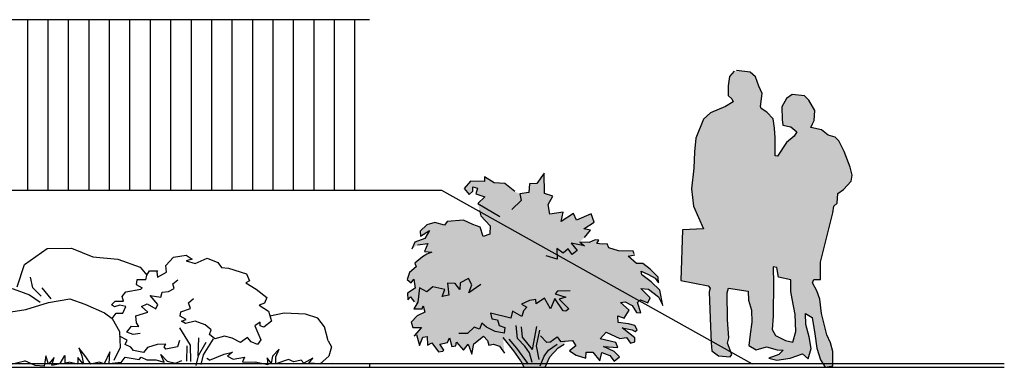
# Model space of a CAD drawing. Extents: x -24 to 471, y 36 to 85.
# Tile 86 of 86: x 465.58 to 471.36, y 38.37 to 40.41. Entities that reach past the tile are written whole.
import ezdxf

# ---------------------------------------------------------------- set-up
doc = ezdxf.new("R2010")
doc.units = 0
doc.header["$MEASUREMENT"] = 0
for name, color, linetype in [('P_ZE_SYMBOL', 7, 'Continuous'), ('R_NT_HIDDEN', 7, 'Continuous'), ('R_NT_STAHL', 7, 'Continuous'), ('R_TR_BODEN', 7, 'Continuous')]:
    doc.layers.add(name, color=color, linetype=linetype)
doc.linetypes.add('Terrainlinie', pattern='A,0,[1,Bl.Nr. 2.0011.Shx,S=0.000793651,R=0,X=0,Y=-0.043301],-0.1,0', length=0.1)

# ---------------------------------------------------------------- blocks, each defined once
blk = doc.blocks.new('Gruppe 2 Kontur 14_27_3', base_point=(470.3063, 38.3667))
at = {"layer": 'P_ZE_SYMBOL', "linetype": 'Continuous', "lineweight": 13}
h = blk.add_hatch(color=7, dxfattribs=at)
h.paths.add_polyline_path([(469.7857, 40.1076), (469.7725, 40.1044), (469.7454, 40.0737), (469.737, 40.0186), (469.7377, 39.9622), (469.7593, 39.943), (469.7669, 39.9244), (469.7217, 39.8968), (469.6327, 39.8603), (469.5931, 39.8238), (469.5472, 39.7116), (469.5389, 39.6303), (469.5354, 39.5361), (469.5229, 39.415), (469.534, 39.3125), (469.5919, 39.18), (469.4687, 39.1728), (469.459, 38.8761), (469.6195, 38.8441), (469.6307, 38.8306), (469.6251, 38.8089), (469.6314, 38.6557), (469.6369, 38.5103), (469.6411, 38.4641), (469.68, 38.4334), (469.7488, 38.4276), (469.7593, 38.4411), (469.7335, 38.509), (469.7405, 38.5397), (469.7339, 38.6451), (469.7321, 38.8044), (469.7396, 38.8307), (469.8538, 38.8133), (469.8566, 38.7608), (469.8739, 38.7025), (469.8767, 38.632), (469.8656, 38.5622), (469.858, 38.4943), (469.9024, 38.4699), (469.9615, 38.4878), (470.0241, 38.4693), (470.0602, 38.4667), (470.0345, 38.4417), (469.976, 38.4199), (470.022, 38.4078), (470.1005, 38.4199), (470.1735, 38.4468), (470.2062, 38.4167), (470.2236, 38.4763), (470.2118, 38.5461), (470.1923, 38.6186), (470.1916, 38.6833), (470.2298, 38.6583), (470.2465, 38.5634), (470.2569, 38.4789), (470.2785, 38.411), (470.3063, 38.3667), (470.3515, 38.3757), (470.3508, 38.4597), (470.3369, 38.5096), (470.316, 38.5564), (470.3091, 38.5884), (470.2854, 38.6833), (470.2757, 38.7672), (470.258, 38.8149), (470.2326, 38.8627), (470.2403, 38.8813), (470.2785, 38.8813), (470.2799, 38.9844), (470.3522, 39.274), (470.3563, 39.3131), (470.3758, 39.3304), (470.3814, 39.3862), (470.414, 39.4099), (470.4592, 39.4586), (470.4641, 39.4938), (470.453, 39.5412), (470.4168, 39.6328), (470.3855, 39.6956), (470.364, 39.7181), (470.3244, 39.7289), (470.284, 39.7597), (470.2215, 39.7732), (470.2319, 39.7949), (470.2416, 39.8161), (470.2458, 39.8738), (470.2097, 39.934), (470.1853, 39.9603), (470.1124, 39.9673), (470.079, 39.9449), (470.0526, 39.8962), (470.0547, 39.8219), (470.0581, 39.7879), (470.1054, 39.7789), (470.1395, 39.7482), (470.1235, 39.7232), (470.079, 39.6867), (470.0269, 39.6066), (470.0123, 39.6085), (470.0123, 39.7136), (470.0095, 39.7706), (470.0011, 39.8244), (469.965, 39.8635), (469.9302, 39.8853), (469.9268, 39.8975), (469.9372, 39.9743), (469.9177, 40.016), (469.8976, 40.0705), (469.8656, 40.098)], flags=0)
h.paths.add_polyline_path([(470.1311, 38.6775), (470.1339, 38.5763), (470.1167, 38.514), (470.0741, 38.5237), (470.0144, 38.5526), (469.9963, 38.5891), (470.0018, 38.6673), (470.0039, 38.871), (470.0011, 38.9421), (470.0011, 38.9562), (470.0227, 38.9524), (470.0324, 38.8954), (470.104, 38.88), (470.1044, 38.8114), (470.1131, 38.7688)], flags=0)
at = {"layer": 'P_ZE_SYMBOL', "linetype": 'Continuous'}
for p, q in [((469.7725, 40.1044), (469.7454, 40.0737)), ((469.8656, 40.098), (469.7857, 40.1076)), ((469.8976, 40.0705), (469.8656, 40.098)), ((469.7454, 40.0737), (469.737, 40.0186)), ((469.9177, 40.016), (469.8976, 40.0705)), ((469.737, 40.0186), (469.7377, 39.9622)), ((469.9372, 39.9743), (469.9177, 40.016)), ((469.9268, 39.8975), (469.9372, 39.9743)), ((469.7669, 39.9244), (469.7217, 39.8968)), ((469.7377, 39.9622), (469.7593, 39.943)), ((469.7593, 39.943), (469.7669, 39.9244)), ((470.079, 39.9449), (470.0526, 39.8962)), ((470.1124, 39.9673), (470.079, 39.9449)), ((470.1853, 39.9603), (470.1124, 39.9673)), ((470.2097, 39.934), (470.1853, 39.9603)), ((470.2458, 39.8738), (470.2097, 39.934)), ((469.6327, 39.8603), (469.5931, 39.8238)), ((469.7217, 39.8968), (469.6327, 39.8603)), ((469.9302, 39.8853), (469.9268, 39.8975)), ((469.965, 39.8635), (469.9302, 39.8853)), ((470.0011, 39.8244), (469.965, 39.8635)), ((470.0526, 39.8962), (470.0547, 39.8219)), ((470.2416, 39.8161), (470.2458, 39.8738)), ((469.5931, 39.8238), (469.5472, 39.7116)), ((470.0095, 39.7706), (470.0011, 39.8244)), ((470.0547, 39.8219), (470.0581, 39.7879)), ((470.2319, 39.7949), (470.2416, 39.8161)), ((470.0123, 39.7136), (470.0095, 39.7706)), ((470.0581, 39.7879), (470.1054, 39.7789)), ((470.1054, 39.7789), (470.1395, 39.7482)), ((470.1395, 39.7482), (470.1235, 39.7232)), ((470.2215, 39.7732), (470.2319, 39.7949)), ((470.284, 39.7597), (470.2215, 39.7732)), ((470.3244, 39.7289), (470.284, 39.7597)), ((469.5472, 39.7116), (469.5389, 39.6303)), ((470.0123, 39.6085), (470.0123, 39.7136)), ((470.079, 39.6867), (470.0269, 39.6066)), ((470.1235, 39.7232), (470.079, 39.6867)), ((470.364, 39.7181), (470.3244, 39.7289)), ((470.3855, 39.6956), (470.364, 39.7181)), ((470.4168, 39.6328), (470.3855, 39.6956)), ((469.5389, 39.6303), (469.5354, 39.5361)), ((470.453, 39.5412), (470.4168, 39.6328)), ((470.0269, 39.6066), (470.0123, 39.6085)), ((469.5354, 39.5361), (469.5229, 39.415)), ((470.4641, 39.4938), (470.453, 39.5412)), ((470.414, 39.4099), (470.4592, 39.4586)), ((470.4592, 39.4586), (470.4641, 39.4938)), ((469.5229, 39.415), (469.534, 39.3125)), ((470.3814, 39.3862), (470.414, 39.4099)), ((470.3758, 39.3304), (470.3814, 39.3862)), ((469.534, 39.3125), (469.5919, 39.18)), ((470.3522, 39.274), (470.3563, 39.3131)), ((470.3563, 39.3131), (470.3758, 39.3304)), ((470.2799, 38.9844), (470.3522, 39.274)), ((469.4687, 39.1728), (469.459, 38.8761)), ((469.5919, 39.18), (469.4687, 39.1728)), ((470.0011, 38.9562), (470.0011, 38.9421)), ((470.0227, 38.9524), (470.0011, 38.9562)), ((470.0011, 38.9421), (470.0039, 38.871)), ((470.0324, 38.8954), (470.0227, 38.9524)), ((470.2785, 38.8813), (470.2799, 38.9844)), ((469.459, 38.8761), (469.6195, 38.8441)), ((470.104, 38.88), (470.0324, 38.8954)), ((470.1044, 38.8114), (470.104, 38.88)), ((470.2326, 38.8627), (470.2403, 38.8813)), ((470.2403, 38.8813), (470.2785, 38.8813)), ((469.6195, 38.8441), (469.6307, 38.8306)), ((469.6307, 38.8306), (469.6251, 38.8089)), ((469.7321, 38.8044), (469.7396, 38.8307)), ((469.7396, 38.8307), (469.8538, 38.8133)), ((470.0039, 38.871), (470.0018, 38.6673)), ((470.258, 38.8149), (470.2326, 38.8627)), ((469.6251, 38.8089), (469.6314, 38.6557)), ((469.7339, 38.6451), (469.7321, 38.8044)), ((469.8538, 38.8133), (469.8566, 38.7608)), ((469.8566, 38.7608), (469.8739, 38.7025)), ((470.1131, 38.7688), (470.1044, 38.8114)), ((470.1311, 38.6775), (470.1131, 38.7688)), ((470.2757, 38.7672), (470.258, 38.8149)), ((470.2854, 38.6833), (470.2757, 38.7672)), ((469.8739, 38.7025), (469.8767, 38.632)), ((469.6314, 38.6557), (469.6369, 38.5103)), ((469.7405, 38.5397), (469.7339, 38.6451)), ((470.0018, 38.6673), (469.9963, 38.5891)), ((470.1339, 38.5763), (470.1311, 38.6775)), ((470.1923, 38.6186), (470.1916, 38.6833)), ((470.1916, 38.6833), (470.2298, 38.6583)), ((470.2298, 38.6583), (470.2465, 38.5634)), ((470.3091, 38.5884), (470.2854, 38.6833)), ((469.8767, 38.632), (469.8656, 38.5622)), ((469.9963, 38.5891), (470.0144, 38.5526)), ((470.2118, 38.5461), (470.1923, 38.6186)), ((470.316, 38.5564), (470.3091, 38.5884)), ((469.7335, 38.509), (469.7405, 38.5397)), ((469.8656, 38.5622), (469.858, 38.4943)), ((470.0144, 38.5526), (470.0741, 38.5237)), ((470.1167, 38.514), (470.1339, 38.5763)), ((470.2236, 38.4763), (470.2118, 38.5461)), ((470.2465, 38.5634), (470.2569, 38.4789)), ((470.3369, 38.5096), (470.316, 38.5564)), ((469.6369, 38.5103), (469.6411, 38.4641)), ((469.7593, 38.4411), (469.7335, 38.509)), ((469.858, 38.4943), (469.9024, 38.4699)), ((469.9024, 38.4699), (469.9615, 38.4878)), ((469.9615, 38.4878), (470.0241, 38.4693)), ((470.0241, 38.4693), (470.0602, 38.4667)), ((470.0741, 38.5237), (470.1167, 38.514)), ((470.2062, 38.4167), (470.2236, 38.4763)), ((470.2569, 38.4789), (470.2785, 38.411)), ((470.3508, 38.4597), (470.3369, 38.5096)), ((469.6411, 38.4641), (469.68, 38.4334)), ((469.68, 38.4334), (469.7488, 38.4276)), ((469.7488, 38.4276), (469.7593, 38.4411)), ((470.0345, 38.4417), (469.976, 38.4199)), ((469.976, 38.4199), (470.022, 38.4078)), ((470.022, 38.4078), (470.1005, 38.4199)), ((470.0602, 38.4667), (470.0345, 38.4417)), ((470.1005, 38.4199), (470.1735, 38.4468)), ((470.1735, 38.4468), (470.2062, 38.4167)), ((470.2785, 38.411), (470.3063, 38.3667)), ((470.3515, 38.3757), (470.3508, 38.4597)), ((470.3063, 38.3667), (470.3515, 38.3757))]:
    blk.add_line(p, q, dxfattribs=at)
blk = doc.blocks.new('Steine_1_Ansicht 14_28_3', base_point=(466.6152, 38.3766))
at = {"layer": 'P_ZE_SYMBOL', "linetype": 'Continuous'}
for p, q in [((465.6097, 38.9699), (465.7419, 39.0646)), ((465.7419, 39.0646), (465.8857, 39.0668)), ((465.8857, 39.0668), (466.011, 39.016)), ((466.011, 39.016), (466.1572, 39.0015)), ((466.1572, 39.0015), (466.2878, 38.9543)), ((466.4383, 38.9642), (466.4826, 39.0134)), ((466.4826, 39.0134), (466.5577, 39.0257)), ((466.5577, 39.0257), (466.5931, 39.0011)), ((466.5931, 39.0011), (466.5577, 38.9919)), ((466.5577, 38.9919), (466.6108, 38.9765)), ((466.6108, 38.9765), (466.6816, 39.0072)), ((466.6816, 39.0072), (466.7435, 38.9826)), ((465.5672, 38.8382), (465.6097, 38.9699)), ((466.2878, 38.9543), (466.3263, 38.907)), ((466.3263, 38.907), (466.3429, 38.9333)), ((466.3429, 38.9333), (466.3902, 38.9333)), ((466.3902, 38.9333), (466.3853, 38.9243)), ((466.4427, 38.9243), (466.4383, 38.9642)), ((466.7435, 38.9826), (466.7656, 38.9519)), ((466.7656, 38.9519), (466.8054, 38.9488)), ((466.8054, 38.9488), (466.9115, 38.915)), ((465.0706, 38.8558), (465.1644, 38.8884)), ((465.1644, 38.8884), (465.3753, 38.8721)), ((465.1795, 38.8308), (465.3508, 38.874)), ((465.6582, 38.8325), (465.6452, 38.8958)), ((466.2693, 38.8806), (466.2643, 38.8528)), ((466.3218, 38.8806), (466.2693, 38.8806)), ((466.3218, 38.8806), (466.3263, 38.907)), ((466.3853, 38.9243), (466.3897, 38.8966)), ((466.3897, 38.8966), (466.4427, 38.9243)), ((466.4798, 38.8574), (466.509, 38.8805)), ((466.9292, 38.8751), (466.9071, 38.8628)), ((466.9115, 38.915), (466.9292, 38.8751)), ((464.9997, 38.7891), (465.0228, 38.8308)), ((465.0228, 38.8308), (465.0706, 38.8558)), ((465.1334, 38.7763), (465.1795, 38.8308)), ((465.3753, 38.8721), (465.5437, 38.8276)), ((465.5437, 38.8276), (465.6387, 38.7918)), ((465.707, 38.785), (465.6582, 38.8325)), ((465.7656, 38.7692), (465.7135, 38.8325)), ((466.2039, 38.8106), (466.2924, 38.8259)), ((466.2643, 38.8528), (466.3, 38.8339)), ((466.2924, 38.8259), (466.3, 38.8339)), ((466.4547, 38.811), (466.4881, 38.8284)), ((466.4881, 38.8284), (466.4798, 38.8574)), ((466.9071, 38.8628), (466.969, 38.8259)), ((466.969, 38.8259), (467.031, 38.7768)), ((465.0003, 38.595), (464.9997, 38.7891)), ((465.1196, 38.6803), (465.1334, 38.7763)), ((465.6387, 38.7918), (465.7005, 38.7488)), ((465.75, 38.7475), (465.8753, 38.7693)), ((465.8753, 38.7693), (465.964, 38.7366)), ((466.1818, 38.7829), (466.2039, 38.8106)), ((466.1907, 38.7553), (466.1818, 38.7829)), ((466.3922, 38.7357), (466.3463, 38.7878)), ((466.3463, 38.7878), (466.4089, 38.7792)), ((466.4089, 38.7792), (466.4172, 38.8081)), ((466.4172, 38.8081), (466.4547, 38.811)), ((466.5715, 38.7444), (466.6007, 38.7705)), ((467.031, 38.7768), (467.0177, 38.743)), ((464.7191, 38.6928), (464.82, 38.7059)), ((464.82, 38.7059), (464.9582, 38.7027)), ((464.9582, 38.7027), (464.9813, 38.6931)), ((465.4515, 38.6803), (465.6174, 38.7059)), ((465.6174, 38.7059), (465.75, 38.7475)), ((465.964, 38.7366), (466.0789, 38.6859)), ((466.1199, 38.7338), (466.142, 38.7553)), ((466.1376, 38.7215), (466.1199, 38.7338)), ((466.1685, 38.7307), (466.1376, 38.7215)), ((466.142, 38.7553), (466.1907, 38.7553)), ((466.2039, 38.7245), (466.1685, 38.7307)), ((466.1862, 38.6846), (466.2039, 38.7245)), ((466.2963, 38.7241), (466.3297, 38.7386)), ((466.3338, 38.6894), (466.2963, 38.7241)), ((466.3297, 38.7386), (466.3797, 38.7096)), ((466.3797, 38.7096), (466.3922, 38.7357)), ((466.5256, 38.6923), (466.584, 38.7125)), ((466.584, 38.7125), (466.5715, 38.7444)), ((467.0177, 38.743), (466.9867, 38.7307)), ((466.9867, 38.7307), (467.0398, 38.6969)), ((464.6632, 38.629), (464.6957, 38.6602)), ((464.6957, 38.6602), (464.7191, 38.6928)), ((465.0781, 38.6258), (465.1196, 38.6803)), ((465.3593, 38.629), (465.4515, 38.6803)), ((466.0789, 38.6859), (466.1243, 38.6539)), ((466.1243, 38.6539), (466.1464, 38.6846)), ((466.1243, 38.6539), (466.1664, 38.5761)), ((466.1464, 38.6846), (466.1862, 38.6846)), ((466.263, 38.6691), (466.3338, 38.6894)), ((466.2671, 38.6285), (466.263, 38.6691)), ((466.5224, 38.6662), (466.5256, 38.6923)), ((466.5577, 38.6477), (466.5224, 38.6662)), ((466.5312, 38.6385), (466.5577, 38.6477)), ((467.0398, 38.6969), (467.0575, 38.6385)), ((467.1331, 38.6847), (467.0486, 38.6677)), ((467.258, 38.6781), (467.1331, 38.6847)), ((467.33, 38.6547), (467.258, 38.6781)), ((467.3685, 38.6046), (467.33, 38.6547)), ((464.4881, 38.5009), (464.5316, 38.595)), ((464.5316, 38.595), (464.5785, 38.6113)), ((464.5785, 38.6113), (464.6632, 38.629)), ((465.0472, 38.5135), (465.0003, 38.595)), ((465.3501, 38.5906), (465.3593, 38.629)), ((465.3753, 38.4646), (465.3501, 38.5906)), ((466.2088, 38.5735), (466.2379, 38.6083)), ((466.2379, 38.6083), (466.2796, 38.6054)), ((466.2796, 38.6054), (466.2671, 38.6285)), ((466.5827, 38.4968), (466.5207, 38.5982)), ((466.5533, 38.6231), (466.5312, 38.6385)), ((466.6108, 38.6385), (466.5533, 38.6231)), ((466.6683, 38.617), (466.6108, 38.6385)), ((466.7037, 38.5863), (466.6683, 38.617)), ((466.6948, 38.5586), (466.7037, 38.5863)), ((466.9912, 38.6324), (466.9602, 38.6109)), ((466.9602, 38.6109), (466.9956, 38.5279)), ((466.9912, 38.6109), (466.9912, 38.6324)), ((467.0133, 38.6016), (466.9912, 38.6109)), ((467.0575, 38.6385), (467.0133, 38.6016)), ((467.3908, 38.5218), (467.3685, 38.6046)), ((466.1664, 38.5761), (466.1702, 38.4827)), ((466.2113, 38.5268), (466.1675, 38.55)), ((466.2001, 38.5008), (466.2113, 38.5268)), ((466.2463, 38.559), (466.2088, 38.5735)), ((466.288, 38.5648), (466.2463, 38.559)), ((466.6277, 38.4345), (466.6318, 38.5388)), ((466.7152, 38.533), (466.6569, 38.4403)), ((466.7258, 38.534), (466.6948, 38.5586)), ((466.7833, 38.5494), (466.7258, 38.534)), ((466.8275, 38.5371), (466.7833, 38.5494)), ((466.8759, 38.5127), (466.8275, 38.5371)), ((466.9175, 38.5416), (466.8759, 38.5127)), ((466.9384, 38.5156), (466.9175, 38.5416)), ((466.9956, 38.5279), (466.9759, 38.5011)), ((464.4144, 38.432), (464.442, 38.4881)), ((464.442, 38.4881), (464.4881, 38.5009)), ((464.548, 38.4881), (464.7554, 38.4561)), ((465.1644, 38.4157), (465.0472, 38.5135)), ((465.2549, 38.5112), (465.2837, 38.4745)), ((465.3035, 38.4871), (465.2549, 38.5112)), ((465.2837, 38.4745), (465.3077, 38.4011)), ((465.3462, 38.4011), (465.3035, 38.4871)), ((465.3365, 38.4778), (465.3462, 38.4011)), ((465.9274, 38.4812), (465.9466, 38.4344)), ((465.9684, 38.4282), (465.9274, 38.4812)), ((466.1702, 38.4827), (466.1328, 38.4074)), ((466.2337, 38.4853), (466.2001, 38.5008)), ((466.2486, 38.4645), (466.2337, 38.4853)), ((466.3308, 38.4827), (466.3084, 38.4541)), ((466.3869, 38.5008), (466.3308, 38.4827)), ((466.4392, 38.5034), (466.3869, 38.5008)), ((466.428, 38.4879), (466.4392, 38.5034)), ((466.4392, 38.4723), (466.428, 38.4879)), ((466.5064, 38.4879), (466.4392, 38.4723)), ((466.5177, 38.5242), (466.5064, 38.4879)), ((466.5607, 38.4038), (466.5627, 38.4927)), ((466.5847, 38.401), (466.5827, 38.4968)), ((466.6735, 38.5127), (466.6277, 38.4345)), ((466.9759, 38.5011), (466.9384, 38.5156)), ((467.1031, 38.4725), (467.0637, 38.4314)), ((467.0834, 38.4287), (467.1031, 38.4725)), ((467.3908, 38.5218), (467.4105, 38.4862)), ((467.4105, 38.4862), (467.3947, 38.4314)), ((464.5433, 38.383), (464.4144, 38.432)), ((464.4696, 38.4529), (464.606, 38.4291)), ((464.606, 38.4291), (464.7543, 38.383)), ((464.7554, 38.4561), (464.9075, 38.4048)), ((464.9886, 38.3749), (465.1644, 38.4157)), ((465.2165, 38.4011), (465.1644, 38.4157)), ((465.3077, 38.4011), (465.2453, 38.4411)), ((465.2453, 38.4411), (465.2645, 38.4011)), ((465.4054, 38.4337), (465.3753, 38.4646)), ((465.4054, 38.4337), (465.5143, 38.381)), ((465.7352, 38.4344), (465.7256, 38.3744)), ((465.7497, 38.3844), (465.7352, 38.4344)), ((465.7833, 38.4244), (465.7497, 38.3844)), ((465.7689, 38.3794), (465.7833, 38.4244)), ((465.8193, 38.3885), (465.8451, 38.4359)), ((465.8451, 38.4359), (465.8464, 38.3935)), ((465.9562, 38.3844), (465.9226, 38.4244)), ((465.9226, 38.4244), (465.9226, 38.3844)), ((465.9466, 38.4344), (465.9562, 38.3844)), ((465.9994, 38.3844), (465.9684, 38.4282)), ((466.1099, 38.4578), (466.0763, 38.3877)), ((466.1051, 38.3877), (466.1099, 38.4578)), ((466.1772, 38.3944), (466.2001, 38.4256)), ((466.2001, 38.4256), (466.2823, 38.4126)), ((466.3084, 38.4541), (466.2486, 38.4645)), ((466.2823, 38.4126), (466.2935, 38.4256)), ((466.2935, 38.4256), (466.3271, 38.41)), ((466.428, 38.397), (466.4093, 38.4411)), ((466.4093, 38.4411), (466.4467, 38.4022)), ((466.6277, 38.4345), (466.6152, 38.3766)), ((466.6569, 38.4403), (466.6444, 38.3824)), ((466.6945, 38.4084), (466.6781, 38.4185)), ((466.6945, 38.4084), (466.78, 38.4431)), ((466.78, 38.4431), (466.83, 38.4547)), ((466.83, 38.4547), (466.8008, 38.4316)), ((466.8008, 38.4316), (466.8342, 38.4142)), ((466.8342, 38.4142), (466.9009, 38.4258)), ((466.9009, 38.4258), (466.8884, 38.3997)), ((467.0558, 38.3904), (467.0321, 38.4232)), ((467.0321, 38.4232), (467.0361, 38.3821)), ((467.0637, 38.4314), (467.0558, 38.3904)), ((467.0834, 38.3876), (467.0834, 38.4287)), ((467.1582, 38.4123), (467.0834, 38.3876)), ((467.1898, 38.3986), (467.1582, 38.4123)), ((467.3001, 38.4205), (467.2489, 38.3904)), ((467.2765, 38.3904), (467.3001, 38.4205)), ((467.3947, 38.4314), (467.3435, 38.3876)), ((464.6722, 38.3667), (464.5433, 38.383)), ((464.848, 38.383), (464.6722, 38.3667)), ((464.9886, 38.3749), (464.848, 38.383)), ((465.2645, 38.4011), (465.2165, 38.4011)), ((465.5143, 38.381), (465.6104, 38.4044)), ((465.6724, 38.3781), (465.6104, 38.4044)), ((465.7256, 38.3744), (465.6724, 38.3781)), ((465.7689, 38.3794), (465.8193, 38.3885)), ((465.8464, 38.3935), (465.8697, 38.3977)), ((465.9226, 38.3844), (465.8697, 38.3977)), ((466.0475, 38.3977), (465.9994, 38.3844)), ((466.0763, 38.3877), (466.0475, 38.3977)), ((466.1772, 38.3944), (466.1051, 38.3877)), ((466.3271, 38.41), (466.3794, 38.41)), ((466.3794, 38.41), (466.428, 38.397)), ((466.4467, 38.4022), (466.4952, 38.3918)), ((466.4952, 38.3918), (466.5326, 38.4074)), ((466.8884, 38.3997), (466.9634, 38.3968)), ((467.0361, 38.3821), (466.9634, 38.3968)), ((467.2331, 38.4095), (467.1898, 38.3986)), ((467.2489, 38.3904), (467.2331, 38.4095)), ((467.3435, 38.3876), (467.2765, 38.3904)), ((467.3435, 38.3876), (467.4144, 38.3904))]:
    blk.add_line(p, q, dxfattribs=at)
blk = doc.blocks.new('Strauch_2_Ansicht 14_29_3', base_point=(468.5938, 38.361))
at = {"layer": 'P_ZE_SYMBOL', "linetype": 'Continuous', "lineweight": 18}
blk.add_hatch(color=9, dxfattribs=at).paths.add_polyline_path([(468.8675, 39.1017), (468.8939, 39.1284), (468.9294, 39.1712), (468.8911, 39.1791), (468.9509, 39.2176), (468.9333, 39.2679), (468.8467, 39.2309), (468.8298, 39.2699), (468.7575, 39.2234), (468.7692, 39.2776), (468.6911, 39.266), (468.6813, 39.3223), (468.7083, 39.3702), (468.6599, 39.3875), (468.6579, 39.5057), (468.6154, 39.4454), (468.571, 39.4437), (468.5681, 39.3917), (468.5144, 39.3844), (468.4849, 39.3986), (468.4281, 39.4459), (468.365, 39.4497), (468.3077, 39.4838), (468.3083, 39.4574), (468.2255, 39.4593), (468.1892, 39.4168), (468.2185, 39.3801), (468.24, 39.4013), (468.24, 39.4265), (468.2673, 39.4187), (468.2576, 39.3839), (468.3103, 39.3665), (468.2693, 39.3279), (468.279, 39.2872), (468.2868, 39.2563), (468.3415, 39.1964), (468.3397, 39.1474), (468.2998, 39.1346), (468.2829, 39.1886), (468.24, 39.2041), (468.1839, 39.2298), (468.0894, 39.2215), (468.073, 39.2014), (468.0173, 39.2164), (467.9686, 39.2027), (467.9312, 39.1663), (467.9324, 39.1373), (467.9858, 39.1691), (467.9572, 39.1236), (467.8992, 39.1006), (467.8811, 39.0597), (467.9153, 39.086), (467.9757, 39.0939), (467.9554, 39.0465), (467.9988, 39.0426), (467.9689, 39.0304), (467.945, 39.0154), (467.8986, 38.9778), (467.9065, 38.9563), (467.8671, 38.9223), (467.8536, 38.8817), (467.8778, 38.8622), (467.893, 38.885), (467.9014, 38.8321), (467.8553, 38.802), (467.8581, 38.7636), (467.8739, 38.78), (467.8952, 38.7519), (467.9097, 38.7365), (467.8925, 38.7097), (467.9419, 38.7101), (467.9487, 38.7285), (467.9572, 38.6909), (467.9138, 38.6694), (467.8784, 38.631), (467.8871, 38.5998), (467.9382, 38.6006), (467.8958, 38.5513), (467.9082, 38.5586), (467.9267, 38.4952), (467.9453, 38.5444), (467.972, 38.5469), (467.9729, 38.4962), (467.9988, 38.5112), (468.0387, 38.458), (468.0632, 38.4617), (468.0685, 38.4683), (468.0449, 38.5029), (468.0905, 38.5129), (468.1023, 38.5396), (468.1169, 38.489), (468.1403, 38.4929), (468.1434, 38.514), (468.185, 38.4683), (468.2118, 38.5027), (468.2334, 38.4438), (468.2458, 38.5051), (468.3015, 38.5502), (468.3251, 38.524), (468.333, 38.4962), (468.3605, 38.5029), (468.3966, 38.4912), (468.4247, 38.4501), (468.4168, 38.5408), (468.4798, 38.4633), (468.5203, 38.4048), (468.5382, 38.3667), (468.6633, 38.3681), (468.6908, 38.4288), (468.7403, 38.4812), (468.7744, 38.5027), (468.7888, 38.5206), (468.8239, 38.5235), (468.8439, 38.4934), (468.8062, 38.4628), (468.8461, 38.4371), (468.9024, 38.4199), (468.9041, 38.4566), (468.943, 38.4558), (468.9841, 38.4056), (468.9958, 38.4539), (469.0425, 38.4355), (469.068, 38.4036), (469.0993, 38.4288), (469.0678, 38.46), (469.0053, 38.4884), (469.0903, 38.4828), (469.0778, 38.5119), (468.986, 38.5332), (469.0212, 38.5738), (469.1027, 38.5357), (469.1415, 38.5408), (469.1637, 38.508), (469.1905, 38.5168), (469.1899, 38.5396), (469.1151, 38.5992), (469.1735, 38.5873), (469.1913, 38.5761), (469.2028, 38.5873), (469.1891, 38.6125), (469.152, 38.6221), (469.0917, 38.6304), (469.0903, 38.6689), (469.1269, 38.6555), (469.1561, 38.7012), (469.1051, 38.7478), (469.1325, 38.7517), (469.1747, 38.7301), (469.1995, 38.6884), (469.2242, 38.6873), (469.2048, 38.7478), (469.2223, 38.7633), (469.2653, 38.7459), (469.279, 38.7749), (469.2242, 38.8293), (469.2692, 38.8251), (469.3278, 38.7807), (469.3536, 38.7296), (469.3362, 38.8193), (469.2861, 38.8677), (469.2315, 38.909), (469.2265, 38.9312), (469.2692, 38.9123), (469.3098, 38.889), (469.3278, 38.8619), (469.3261, 38.8967), (469.2799, 38.9421), (469.236, 38.9764), (469.1989, 38.976), (469.1511, 39.0193), (469.1899, 39.0273), (469.186, 39.0321), (469.1798, 39.0477), (469.0948, 39.0504), (469.0374, 39.0672), (469.027, 39.092), (468.9977, 39.09), (468.9665, 39.0933), (468.9795, 39.1128), (468.9567, 39.1139), (468.9216, 39.0997)], flags=0)
at = {"layer": 'P_ZE_SYMBOL', "linetype": 'Continuous'}
for p, q in [((468.2255, 39.4593), (468.1892, 39.4168)), ((468.3083, 39.4574), (468.2255, 39.4593)), ((468.365, 39.4497), (468.3077, 39.4838)), ((468.3077, 39.4838), (468.3083, 39.4574)), ((468.6579, 39.5057), (468.6154, 39.4454)), ((468.6599, 39.3875), (468.6579, 39.5057)), ((468.1892, 39.4168), (468.2185, 39.3801)), ((468.2185, 39.3801), (468.24, 39.4013)), ((468.24, 39.4013), (468.24, 39.4265)), ((468.24, 39.4265), (468.2673, 39.4187)), ((468.2673, 39.4187), (468.2576, 39.3839)), ((468.4281, 39.4459), (468.365, 39.4497)), ((468.4849, 39.3986), (468.4281, 39.4459)), ((468.571, 39.4437), (468.5681, 39.3917)), ((468.6154, 39.4454), (468.571, 39.4437)), ((468.2576, 39.3839), (468.3103, 39.3665)), ((468.3103, 39.3665), (468.2693, 39.3279)), ((468.5232, 39.3453), (468.4685, 39.293)), ((468.5681, 39.3917), (468.5144, 39.3844)), ((468.5144, 39.3844), (468.5232, 39.3453)), ((468.7083, 39.3702), (468.6599, 39.3875)), ((468.6813, 39.3223), (468.7083, 39.3702)), ((468.2693, 39.3279), (468.3982, 39.2524)), ((468.279, 39.2872), (468.2868, 39.2563)), ((468.6911, 39.266), (468.6813, 39.3223)), ((468.7692, 39.2776), (468.6911, 39.266)), ((468.7575, 39.2234), (468.7692, 39.2776)), ((468.0894, 39.2215), (468.073, 39.2014)), ((468.1839, 39.2298), (468.0894, 39.2215)), ((468.24, 39.2041), (468.1839, 39.2298)), ((468.2868, 39.2563), (468.3415, 39.1964)), ((468.8298, 39.2699), (468.7575, 39.2234)), ((468.8467, 39.2309), (468.8298, 39.2699)), ((468.9333, 39.2679), (468.8467, 39.2309)), ((468.9509, 39.2176), (468.9333, 39.2679)), ((467.9686, 39.2027), (467.9312, 39.1663)), ((467.9312, 39.1663), (467.9324, 39.1373)), ((467.9324, 39.1373), (467.9858, 39.1691)), ((467.9858, 39.1691), (467.9572, 39.1236)), ((468.0173, 39.2164), (467.9686, 39.2027)), ((468.073, 39.2014), (468.0173, 39.2164)), ((468.2829, 39.1886), (468.24, 39.2041)), ((468.2998, 39.1346), (468.2829, 39.1886)), ((468.3415, 39.1964), (468.3397, 39.1474)), ((468.8911, 39.1791), (468.9509, 39.2176)), ((468.9294, 39.1712), (468.8911, 39.1791)), ((468.8939, 39.1284), (468.9294, 39.1712)), ((467.9572, 39.1236), (467.8992, 39.1006)), ((468.3397, 39.1474), (468.2998, 39.1346)), ((468.9567, 39.1139), (468.9216, 39.0997)), ((468.9795, 39.1128), (468.9567, 39.1139)), ((468.9665, 39.0933), (468.9795, 39.1128)), ((467.8992, 39.1006), (467.8811, 39.0597)), ((467.9153, 39.086), (467.9757, 39.0939)), ((467.9757, 39.0939), (467.9554, 39.0465)), ((467.9554, 39.0465), (467.9988, 39.0426)), ((468.7696, 39.0365), (468.7321, 39.0649)), ((468.7321, 39.0649), (468.7341, 39.0011)), ((468.7989, 39.0616), (468.7696, 39.0365)), ((468.822, 39.0282), (468.7989, 39.0616)), ((468.8939, 39.0794), (468.8161, 39.0958)), ((468.8161, 39.0958), (468.8513, 39.0514)), ((468.8513, 39.0514), (468.822, 39.0282)), ((468.9216, 39.0997), (468.8675, 39.1017)), ((468.8675, 39.1017), (468.8939, 39.0794)), ((468.9977, 39.09), (468.9665, 39.0933)), ((469.027, 39.092), (468.9977, 39.09)), ((469.0374, 39.0672), (469.027, 39.092)), ((469.0948, 39.0504), (469.0374, 39.0672)), ((469.1798, 39.0477), (469.0948, 39.0504)), ((469.186, 39.0321), (469.1798, 39.0477)), ((467.945, 39.0154), (467.8986, 38.9778)), ((467.9689, 39.0304), (467.945, 39.0154)), ((467.9988, 39.0426), (467.9689, 39.0304)), ((468.7341, 39.0011), (468.6696, 39.0204)), ((469.1511, 39.0193), (469.1899, 39.0273)), ((469.1989, 38.976), (469.1511, 39.0193)), ((467.9065, 38.9563), (467.8671, 38.9223)), ((467.8986, 38.9778), (467.9065, 38.9563)), ((469.236, 38.9764), (469.1989, 38.976)), ((469.2315, 38.909), (469.2265, 38.9312)), ((469.2265, 38.9312), (469.2692, 38.9123)), ((469.2799, 38.9421), (469.236, 38.9764)), ((469.3261, 38.8967), (469.2799, 38.9421)), ((467.8671, 38.9223), (467.8536, 38.8817)), ((467.8536, 38.8817), (467.8778, 38.8622)), ((467.8778, 38.8622), (467.893, 38.885)), ((467.893, 38.885), (467.9014, 38.8321)), ((468.2137, 38.8883), (468.1642, 38.8616)), ((468.234, 38.8505), (468.2137, 38.8883)), ((469.2861, 38.8677), (469.2315, 38.909)), ((469.2692, 38.9123), (469.3098, 38.889)), ((469.3098, 38.889), (469.3278, 38.8619)), ((469.3278, 38.8619), (469.3261, 38.8967)), ((467.9014, 38.8321), (467.8553, 38.802)), ((467.9267, 38.8338), (467.9177, 38.7491)), ((467.9689, 38.8098), (467.9267, 38.8338)), ((468.005, 38.8382), (467.9689, 38.8098)), ((468.0747, 38.8243), (468.005, 38.8382)), ((468.0595, 38.7831), (468.0747, 38.8243)), ((468.1366, 38.8594), (468.0916, 38.8611)), ((468.0916, 38.8611), (468.0986, 38.7906)), ((468.1624, 38.8226), (468.1366, 38.8594)), ((468.1642, 38.8616), (468.1624, 38.8226)), ((468.2857, 38.8521), (468.2165, 38.8037)), ((468.2165, 38.8037), (468.234, 38.8505)), ((468.8103, 38.8155), (468.736, 38.8135)), ((469.279, 38.7749), (469.2242, 38.8293)), ((469.2242, 38.8293), (469.2692, 38.8251)), ((469.2692, 38.8251), (469.3278, 38.7807)), ((469.3362, 38.8193), (469.2861, 38.8677)), ((469.3536, 38.7296), (469.3362, 38.8193)), ((467.8553, 38.802), (467.8581, 38.7636)), ((467.8581, 38.7636), (467.8739, 38.78)), ((467.8739, 38.78), (467.8952, 38.7519)), ((468.0986, 38.7906), (468.0595, 38.7831)), ((468.571, 38.7591), (468.5251, 38.7381)), ((468.6081, 38.7641), (468.571, 38.7591)), ((468.6115, 38.7402), (468.6081, 38.7641)), ((468.6599, 38.7729), (468.6115, 38.7402)), ((468.695, 38.7091), (468.6599, 38.7729)), ((468.7204, 38.771), (468.695, 38.7091)), ((468.7692, 38.6975), (468.7204, 38.771)), ((468.736, 38.8135), (468.7229, 38.7981)), ((468.7229, 38.7981), (468.7842, 38.7786)), ((468.7842, 38.7786), (468.7458, 38.7671)), ((468.7458, 38.7671), (468.8022, 38.7101)), ((469.2048, 38.7478), (469.2223, 38.7633)), ((469.2223, 38.7633), (469.2653, 38.7459)), ((469.2653, 38.7459), (469.279, 38.7749)), ((469.3278, 38.7807), (469.3536, 38.7296)), ((467.9177, 38.7491), (467.8925, 38.7097)), ((467.8925, 38.7097), (467.9419, 38.7101)), ((467.9419, 38.7101), (467.9487, 38.7285)), ((467.9487, 38.7285), (467.9572, 38.6909)), ((468.5251, 38.7381), (468.5564, 38.7188)), ((468.5564, 38.7188), (468.5372, 38.6973)), ((468.8022, 38.7101), (468.7849, 38.6956)), ((469.1051, 38.7478), (469.1325, 38.7517)), ((469.1561, 38.7012), (469.1051, 38.7478)), ((469.1269, 38.6555), (469.1561, 38.7012)), ((469.1325, 38.7517), (469.1747, 38.7301)), ((469.1747, 38.7301), (469.1995, 38.6884)), ((469.2242, 38.6873), (469.2048, 38.7478)), ((467.9138, 38.6694), (467.8784, 38.631)), ((467.9572, 38.6909), (467.9138, 38.6694)), ((468.4626, 38.655), (468.3435, 38.684)), ((468.3435, 38.684), (468.3513, 38.6511)), ((468.3513, 38.6511), (468.3845, 38.6453)), ((468.3845, 38.6453), (468.3943, 38.6126)), ((468.4724, 38.6956), (468.4626, 38.655)), ((468.5271, 38.665), (468.4724, 38.6956)), ((468.5372, 38.6973), (468.5271, 38.665)), ((468.7849, 38.6956), (468.7692, 38.6975)), ((469.0917, 38.6304), (469.0903, 38.6689)), ((469.0903, 38.6689), (469.1269, 38.6555)), ((469.1995, 38.6884), (469.2242, 38.6873)), ((467.8784, 38.631), (467.8871, 38.5998)), ((467.8871, 38.5998), (467.9382, 38.6006)), ((467.9382, 38.6006), (467.8958, 38.5513)), ((468.248, 38.6031), (468.2087, 38.566)), ((468.2778, 38.5903), (468.248, 38.6031)), ((468.2913, 38.6254), (468.2778, 38.5903)), ((468.32, 38.6028), (468.2913, 38.6254)), ((468.3712, 38.5775), (468.32, 38.6028)), ((468.3943, 38.6126), (468.4269, 38.5998)), ((468.4269, 38.5998), (468.4236, 38.568)), ((468.5007, 38.5366), (468.4931, 38.6119)), ((468.531, 38.5438), (468.525, 38.604)), ((468.5903, 38.4709), (468.615, 38.6062)), ((468.6299, 38.5855), (468.6115, 38.4934)), ((469.152, 38.6221), (469.0917, 38.6304)), ((469.1899, 38.5396), (469.1151, 38.5992)), ((469.1151, 38.5992), (469.1735, 38.5873)), ((469.1891, 38.6125), (469.152, 38.6221)), ((469.1735, 38.5873), (469.1913, 38.5761)), ((469.2028, 38.5873), (469.1891, 38.6125)), ((469.1913, 38.5761), (469.2028, 38.5873)), ((467.8958, 38.5513), (467.9082, 38.5586)), ((467.9082, 38.5586), (467.9267, 38.4952)), ((467.9267, 38.4952), (467.9453, 38.5444)), ((467.9453, 38.5444), (467.972, 38.5469)), ((467.972, 38.5469), (467.9729, 38.4962)), ((468.0905, 38.5129), (468.1023, 38.5396)), ((468.1023, 38.5396), (468.1169, 38.489)), ((468.2087, 38.566), (468.158, 38.566)), ((468.2458, 38.5051), (468.3015, 38.5502)), ((468.3015, 38.5502), (468.3251, 38.524)), ((468.4236, 38.568), (468.3712, 38.5775)), ((468.4798, 38.4633), (468.4168, 38.5408)), ((468.4977, 38.4791), (468.4524, 38.5311)), ((468.5447, 38.4918), (468.5007, 38.5366)), ((468.5903, 38.4709), (468.531, 38.5438)), ((468.6737, 38.5118), (468.6362, 38.5513)), ((468.6919, 38.5146), (468.7341, 38.5448)), ((468.7341, 38.5448), (468.7536, 38.5177)), ((468.986, 38.5332), (469.0212, 38.5738)), ((469.0778, 38.5119), (468.986, 38.5332)), ((469.0212, 38.5738), (469.1027, 38.5357)), ((469.1027, 38.5357), (469.1415, 38.5408)), ((469.1415, 38.5408), (469.1637, 38.508)), ((469.1905, 38.5168), (469.1899, 38.5396)), ((467.9729, 38.4962), (467.9988, 38.5112)), ((467.9988, 38.5112), (468.0387, 38.458)), ((468.0449, 38.5029), (468.0905, 38.5129)), ((468.0685, 38.4683), (468.0449, 38.5029)), ((468.1169, 38.489), (468.1403, 38.4929)), ((468.1403, 38.4929), (468.1434, 38.514)), ((468.1434, 38.514), (468.185, 38.4683)), ((468.185, 38.4683), (468.2118, 38.5027)), ((468.2118, 38.5027), (468.2334, 38.4438)), ((468.2334, 38.4438), (468.2458, 38.5051)), ((468.3251, 38.524), (468.333, 38.4962)), ((468.333, 38.4962), (468.3605, 38.5029)), ((468.3605, 38.5029), (468.3966, 38.4912)), ((468.3966, 38.4912), (468.4247, 38.4501)), ((468.5668, 38.3859), (468.4977, 38.4791)), ((468.5712, 38.4517), (468.5447, 38.4918)), ((468.6115, 38.4934), (468.6272, 38.4132)), ((468.6919, 38.5146), (468.6737, 38.5118)), ((468.6824, 38.4675), (468.7341, 38.5029)), ((468.6908, 38.4288), (468.7403, 38.4812)), ((468.7403, 38.4812), (468.7744, 38.5027)), ((468.7536, 38.5177), (468.8239, 38.5235)), ((468.8439, 38.4934), (468.8062, 38.4628)), ((468.8239, 38.5235), (468.8439, 38.4934)), ((469.0678, 38.46), (469.0053, 38.4884)), ((469.0053, 38.4884), (469.0903, 38.4828)), ((469.0903, 38.4828), (469.0778, 38.5119)), ((469.1637, 38.508), (469.1905, 38.5168)), ((468.0387, 38.458), (468.0632, 38.4617)), ((468.0632, 38.4617), (468.0685, 38.4683)), ((468.5203, 38.4048), (468.4798, 38.4633)), ((468.588, 38.3959), (468.5712, 38.4517)), ((468.634, 38.3759), (468.6588, 38.4324)), ((468.6588, 38.4324), (468.6824, 38.4675)), ((468.6633, 38.3681), (468.6908, 38.4288)), ((468.8062, 38.4628), (468.8461, 38.4371)), ((468.8461, 38.4371), (468.9024, 38.4199)), ((468.9024, 38.4199), (468.9041, 38.4566)), ((468.9041, 38.4566), (468.943, 38.4558)), ((468.943, 38.4558), (468.9841, 38.4056)), ((468.9841, 38.4056), (468.9958, 38.4539)), ((468.9958, 38.4539), (469.0425, 38.4355)), ((469.0425, 38.4355), (469.068, 38.4036)), ((469.0993, 38.4288), (469.0678, 38.46)), ((469.068, 38.4036), (469.0993, 38.4288)), ((468.5203, 38.4048), (468.5382, 38.3667))]:
    blk.add_line(p, q, dxfattribs=at)

msp = doc.modelspace()

# ---------------------------------------------------------------- linework, layer by layer
at = {"layer": 'R_NT_HIDDEN', "linetype": 'Continuous'}
for p, q in [((464.2242, 39.4067), (467.6342, 39.4067)), ((467.6342, 39.4067), (468.0562, 39.4067)), ((468.0562, 39.4067), (469.8789, 38.3867)), ((467.6342, 38.3867), (467.6342, 38.3667))]:
    msp.add_line(p, q, dxfattribs=at)
at = {"layer": 'R_NT_STAHL', "linetype": 'Continuous'}
for p, q in [((467.6342, 40.4067), (464.2242, 40.4067)), ((465.6281, 39.4067), (465.6281, 40.4067)), ((465.7481, 39.4067), (465.7481, 40.4067)), ((465.8681, 39.4067), (465.8681, 40.4067)), ((465.9881, 39.4067), (465.9881, 40.4067)), ((466.1081, 39.4067), (466.1081, 40.4067)), ((466.2281, 39.4067), (466.2281, 40.4067)), ((466.3481, 39.4067), (466.3481, 40.4067)), ((466.4681, 39.4067), (466.4681, 40.4067)), ((466.5881, 39.4067), (466.5881, 40.4067)), ((466.7081, 39.4067), (466.7081, 40.4067)), ((466.8281, 39.4067), (466.8281, 40.4067)), ((466.9481, 39.4067), (466.9481, 40.4067)), ((467.0681, 39.4067), (467.0681, 40.4067)), ((467.1881, 39.4067), (467.1881, 40.4067)), ((467.3081, 39.4067), (467.3081, 40.4067)), ((467.4281, 39.4067), (467.4281, 40.4067)), ((467.5481, 39.4067), (467.5481, 40.4067))]:
    msp.add_line(p, q, dxfattribs=at)
at = {"layer": 'R_TR_BODEN', "linetype": 'Continuous'}
msp.add_line((471.3572, 38.3867), (447.3106, 38.3867), dxfattribs=at)
at = {"layer": 'R_TR_BODEN', "linetype": 'Terrainlinie'}
msp.add_line((447.3106, 38.3667), (471.3572, 38.3667), dxfattribs=at)

# ---------------------------------------------------------------- block references
at = {"layer": 'P_ZE_SYMBOL', "linetype": 'Continuous'}
for name, p in [('Gruppe 2 Kontur 14_27_3', (470.3063, 38.3667)), ('Strauch_2_Ansicht 14_29_3', (468.5938, 38.361)), ('Steine_1_Ansicht 14_28_3', (466.6152, 38.3766))]:
    msp.add_blockref(name, p, dxfattribs=at)

doc.saveas('drawing.dxf')
